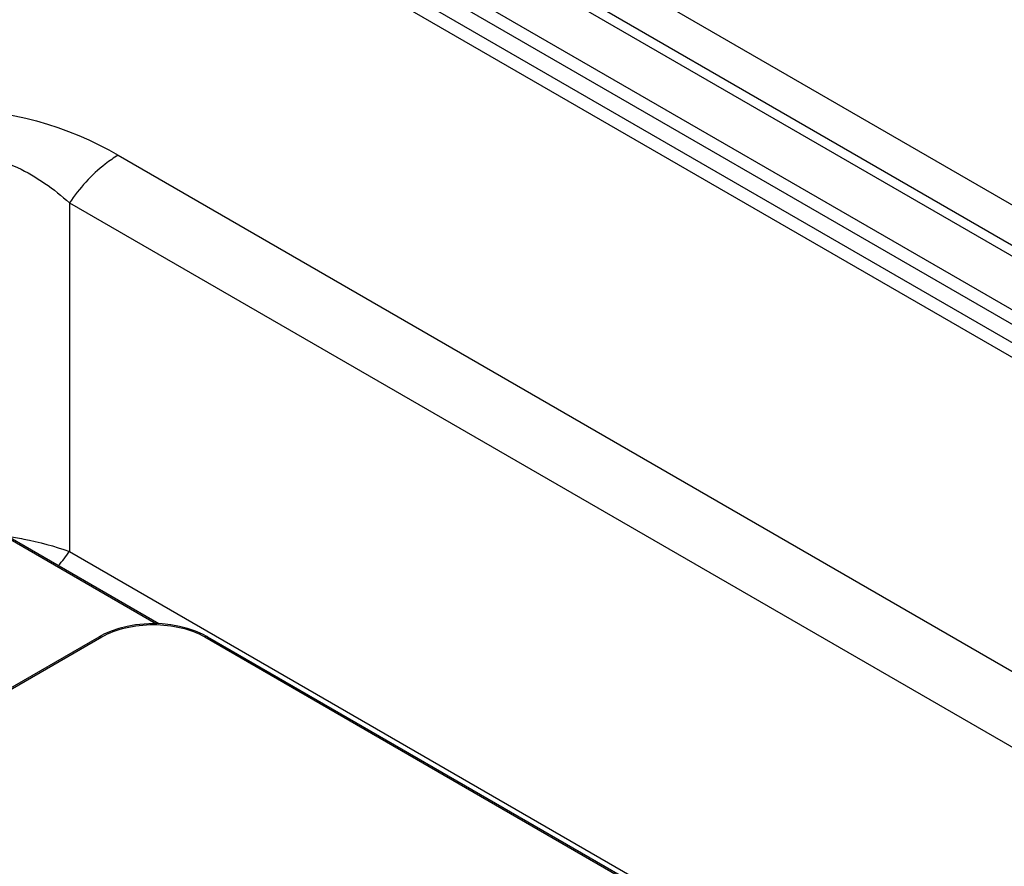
# Model space of a CAD drawing. Header units: millimetres. Extents: x 0 to 1980, y 0 to 1400.
# Tile 56 of 58: x 1206 to 1307, y 868 to 955. Entities that reach past the tile are written whole.
import ezdxf

# ---------------------------------------------------------------- set-up
doc = ezdxf.new("R2010")
doc.units = ezdxf.units.MM
doc.header["$LTSCALE"] = 108.9
doc.layers.get('0').update_dxf_attribs({"linetype": 'CONTINUOUS'})
doc.layers.add('00_COMPONENTS', color=7, linetype='CONTINUOUS')

msp = doc.modelspace()

# ---------------------------------------------------------------- linework, layer by layer
at = {"color": 9, "linetype": 'Continuous'}
for p, q in [((970.68, 1130.2), (1430.3, 864.84)), ((968.24, 1127.48), (1427.87, 862.12)), ((967.8, 1126.61), (1427.42, 861.25)), ((1416.73, 857), (957.11, 1122.36)), ((964.55, 1122.98), (1424.17, 857.62)), ((1422.86, 856.87), (963.24, 1122.22)), ((1215.74, 940.83), (1366.05, 854.05)), ((1210.73, 935.93), (1210.73, 900.16)), ((1210.73, 935.93), (1361.04, 849.16)), ((1210.73, 900.16), (1326.29, 833.44))]:
    msp.add_line(p, q, dxfattribs=at)
at = {"color": 7, "linetype": 'Continuous'}
msp.add_line((1418.98, 857.23), (959.36, 1122.58), dxfattribs=at)
at = {"color": 9, "linetype": 'Continuous'}
msp.add_arc((1199.2, 907.93), 13.9, 318.2683, 326.0495, dxfattribs=at)
for points, knots in [([(1180.86, 940.83), (1186.08, 943.84), (1198.3, 947.35), (1210.52, 943.84), (1215.74, 940.83)], [0, 0, 0, 0, 0.499996, 1, 1, 1, 1]), ([(1185.88, 935.93), (1187.48, 937.37), (1191.27, 940.05), (1198.3, 941.81), (1205.34, 940.05), (1209.13, 937.37), (1210.73, 935.93)], [0, 0, 0, 0, 0.235328, 0.499927, 0.764608, 1, 1, 1, 1]), ([(1215.74, 940.83), (1215.28, 940.56), (1213.33, 939.23), (1211.74, 937.43), (1210.73, 935.93)], [0, 0, 0, 0, 0.230231, 1, 1, 1, 1]), ([(1204.32, 901.72), (1204.89, 901.64), (1207.06, 901.26), (1209.19, 900.69), (1210.73, 900.16)], [0, 0, 0, 0, 0.262848, 1, 1, 1, 1])]:
    msp.add_open_spline(points, degree=3, knots=knots, dxfattribs=at)
at = {"layer": '00_COMPONENTS', "color": 9, "linetype": 'Continuous'}
for p, q in [((1219.58, 892.73), (1192.19, 908.54)), ((1131.06, 843.46), (1214.04, 891.38)), ((1224.64, 891.38), (1291.08, 853.02))]:
    msp.add_line(p, q, dxfattribs=at)
at = {"layer": '00_COMPONENTS', "color": 7, "linetype": 'Continuous'}
for p, q in [((1219.89, 892.72), (1192.44, 908.57)), ((1130.81, 843.49), (1213.79, 891.4)), ((1224.89, 891.4), (1291.33, 853.04))]:
    msp.add_line(p, q, dxfattribs=at)
for points in [[(1220.24, 892.71), (1219.33, 892.74), (1218.41, 892.7), (1217.52, 892.61), (1216.64, 892.46), (1215.8, 892.24), (1215, 891.97), (1214.26, 891.65), (1213.79, 891.4)], [(1224.89, 891.4), (1224.4, 891.66), (1223.65, 891.98), (1222.85, 892.25), (1222.01, 892.46), (1221.14, 892.61), (1220.24, 892.71)]]:
    msp.add_lwpolyline(points, dxfattribs=at)
at = {"layer": '00_COMPONENTS', "color": 9, "linetype": 'Continuous'}
for points, knots in [([(1214.04, 891.38), (1214.8, 891.81), (1216.54, 892.44), (1219.34, 892.75), (1222.14, 892.44), (1223.88, 891.81), (1224.64, 891.38)], [0, 0, 0, 0, 0.237315, 0.500195, 0.762961, 1, 1, 1, 1]), ([(1213.79, 891.4), (1213.81, 891.41), (1213.89, 891.44), (1213.99, 891.41), (1214.04, 891.38)], [0, 0, 0, 0, 0.220867, 1, 1, 1, 1]), ([(1224.89, 891.4), (1224.87, 891.41), (1224.79, 891.44), (1224.69, 891.41), (1224.64, 891.38)], [0, 0, 0, 0, 0.220867, 1, 1, 1, 1])]:
    msp.add_open_spline(points, degree=3, knots=knots, dxfattribs=at)

doc.saveas('drawing.dxf')
